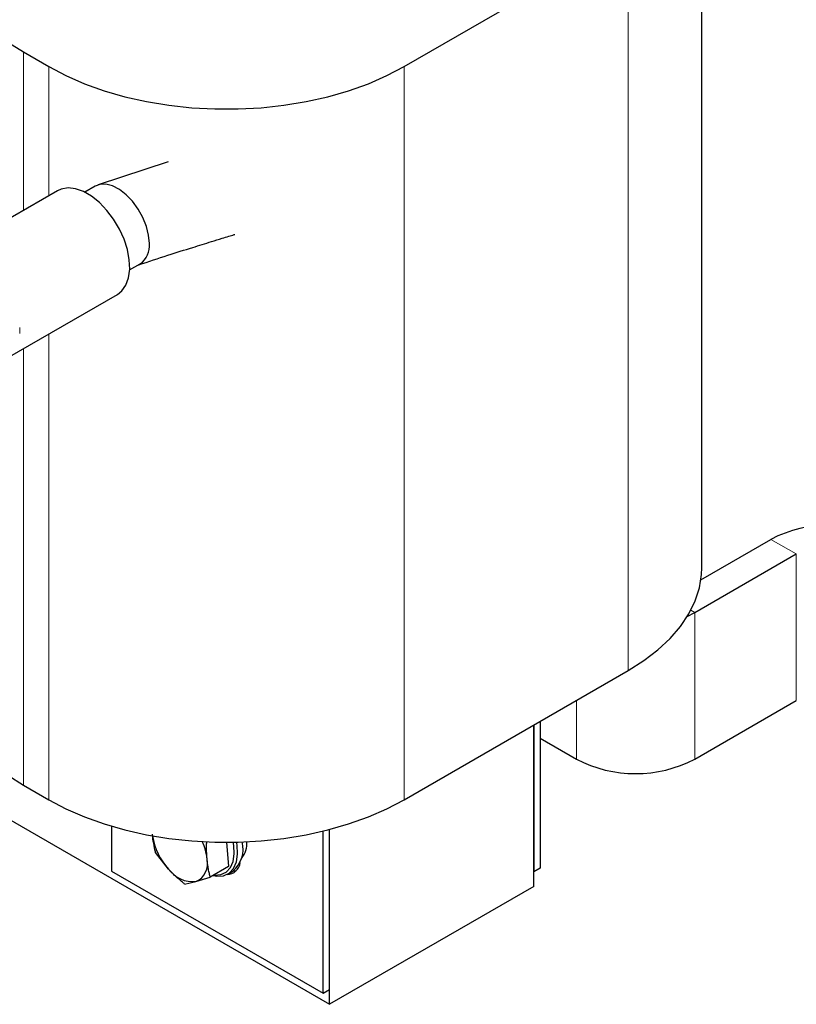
# Paper-space layout 'Blatt2' of a CAD drawing. Header units: millimetres. Extents: x 5 to 418, y 2 to 292.
# Tile 16 of 29: x 268 to 294, y 57 to 90. Entities that reach past the tile are written whole.
import ezdxf

# ---------------------------------------------------------------- set-up
doc = ezdxf.new("R2010")
doc.units = ezdxf.units.MM

psp = doc.layouts.new('Blatt2')

# ---------------------------------------------------------------- linework, layer by layer
at = {"color": 7, "linetype": 'Continuous', "lineweight": 25}
for p, q in [((290.4593, 71.9157), (290.4593, 96.4282)), ((280.5036, 88.6724), (287.999, 92.9993)), ((267.7757, 89.1622), (268.6242, 88.6724)), ((272.6147, 85.4919), (270.2722, 84.7141)), ((270.1781, 84.6719), (269.8284, 84.4701)), ((268.9169, 84.5212), (265.3087, 82.4382)), ((271.3283, 81.8719), (271.6779, 82.0738)), ((267.2398, 78.9344), (270.9167, 81.057)), ((290.4305, 71.5148), (292.7719, 72.8665)), ((290.2264, 70.4172), (293.6205, 72.3766)), ((289.9712, 70.2869), (290.2264, 70.4172)), ((256.4667, 69.7562), (278.0075, 57.321)), ((280.5036, 64.1598), (287.999, 68.4868)), ((290.2264, 65.518), (293.6205, 67.4774)), ((284.8382, 66.6621), (284.8382, 61.7542)), ((284.8382, 61.2642), (284.8382, 66.6621)), ((285.0503, 66.7846), (285.0503, 61.8766)), ((285.0503, 66.2201), (286.2666, 65.518)), ((267.7757, 64.6497), (268.6242, 64.1598)), ((270.7243, 63.2757), (270.7243, 61.7705)), ((277.7954, 57.6885), (277.7954, 63.1127)), ((278.0075, 57.8109), (278.0075, 63.1657)), ((278.0075, 57.321), (278.0075, 63.1657)), ((274.5643, 62.7395), (274.6371, 61.9241)), ((272.6303, 61.8386), (272.1964, 62.3961)), ((274.6371, 61.9241), (274.0242, 61.5702)), ((270.7243, 61.7705), (277.7954, 57.6885)), ((273.5441, 61.4256), (274.0242, 61.5702)), ((274.6073, 61.6753), (274.777, 61.7733)), ((285.0503, 61.8766), (284.8382, 61.7542)), ((273.1676, 61.3408), (273.5441, 61.4256)), ((284.8382, 61.2642), (278.0075, 57.321)), ((277.7954, 57.6885), (278.0075, 57.8109))]:
    psp.add_line(p, q, dxfattribs=at)
at = {"color": 7, "linetype": 'Continuous', "lineweight": 18}
for p, q in [((287.999, 92.9993), (287.999, 68.4868)), ((267.7757, 89.1622), (267.7757, 83.8624)), ((268.6242, 88.6724), (268.6242, 84.3523)), ((280.5036, 88.6724), (280.5036, 64.1598)), ((268.6242, 79.7336), (268.6242, 64.1598)), ((267.7757, 79.2438), (267.7757, 64.6497)), ((293.6205, 72.3766), (292.7719, 72.8665)), ((293.6205, 72.3766), (293.6205, 67.4774)), ((290.0909, 70.4954), (290.2264, 70.4172)), ((290.2264, 70.4172), (290.2264, 65.518)), ((286.2666, 67.4867), (286.2666, 65.518))]:
    psp.add_line(p, q, dxfattribs=at)
at = {"color": 7, "linetype": 'Continuous', "lineweight": 25, "flags": 128}
for points in [[(267.7757, 96.02), (267.253, 95.689), (266.7854, 95.3316), (266.377, 94.9508), (266.0311, 94.5498), (265.7509, 94.1322), (265.5385, 93.7014), (265.396, 93.2611), (265.3244, 92.8151), (265.3244, 92.3672), (265.396, 91.9212), (265.5385, 91.4809), (265.7509, 91.0501), (266.0311, 90.6324), (266.377, 90.2315), (266.7854, 89.8507), (267.253, 89.4932), (267.7757, 89.1622)], [(268.6242, 88.6724), (269.1976, 88.3706), (269.8168, 88.1007), (270.4765, 87.8649), (271.171, 87.6653), (271.8945, 87.5034), (272.6408, 87.3809), (273.4034, 87.2986), (274.176, 87.2572), (274.9519, 87.2572), (275.7245, 87.2986), (276.4871, 87.3809), (277.2334, 87.5034), (277.9569, 87.6653), (278.6514, 87.8649), (279.3111, 88.1007), (279.9302, 88.3706), (280.5036, 88.6724)], [(270.9167, 81.057), (271.0688, 81.1768), (271.2032, 81.3681), (271.2912, 81.6107), (271.3294, 81.8959), (271.3166, 82.2134), (271.2533, 82.5518), (271.1416, 82.8986), (270.9856, 83.2416), (270.791, 83.5682), (270.5649, 83.8666), (270.3153, 84.1261), (270.0513, 84.3372), (269.7824, 84.4924), (269.5184, 84.5861), (269.2688, 84.6148), (269.0426, 84.5775), (268.9169, 84.5212)], [(271.9887, 82.7606), (271.9639, 83.0382), (271.8906, 83.3314), (271.7724, 83.6266), (271.6147, 83.91), (271.4248, 84.1682), (271.2118, 84.3892), (270.9854, 84.5627), (270.7564, 84.6806), (270.5354, 84.7373), (270.3328, 84.7302), (270.1781, 84.6719)], [(287.999, 68.4868), (288.5217, 68.8178), (288.9892, 69.1752), (289.3977, 69.556), (289.7435, 69.957), (290.0238, 70.3747), (290.2361, 70.8055), (290.3787, 71.2457), (290.4503, 71.6917), (290.4593, 71.9157)], [(265.3154, 68.0786), (265.3244, 67.8546), (265.396, 67.4086), (265.5385, 66.9683), (265.7509, 66.5375), (266.0311, 66.1199), (266.377, 65.7189), (266.7854, 65.3381), (267.253, 64.9807), (267.7757, 64.6497)], [(268.6242, 64.1598), (269.1976, 63.8581), (269.8168, 63.5881), (270.4765, 63.3523), (271.171, 63.1527), (271.8945, 62.9909), (272.6408, 62.8683), (273.4034, 62.786), (274.176, 62.7447), (274.9519, 62.7447), (275.7245, 62.786), (276.4871, 62.8683), (277.2334, 62.9909), (277.9569, 63.1527), (278.6514, 63.3523), (279.3111, 63.5881), (279.9302, 63.8581), (280.5036, 64.1598)], [(274.1192, 61.6251), (274.2488, 61.6032), (274.4696, 61.6194), (274.6571, 61.7079), (274.802, 61.8642), (274.897, 62.0806), (274.9374, 62.3461), (274.9211, 62.6474), (274.9051, 62.7435)], [(274.1538, 61.6451), (274.1702, 61.6435), (274.3799, 61.6589), (274.558, 61.7429), (274.6957, 61.8914), (274.786, 62.0969), (274.8243, 62.3492), (274.8089, 62.6354), (274.7908, 62.7413)], [(274.8005, 61.7877), (274.8609, 61.7891), (274.9056, 61.7955)]]:
    psp.add_lwpolyline(points, dxfattribs=at)
at = {"color": 7, "linetype": 'Continuous', "lineweight": 25}
for centre, radius, start, end in [((271.251, 82.6806), 0.742, 305.12687, 6.18531), ((294.7518, 69.0663), 4.285, 62.48054, 117.51946), ((288.2465, 69.3182), 4.285, 242.48054, 297.51946), ((274.1737, 63.2686), 2.104, 188.59815, 222.81617), ((272.0659, 61.9913), 1.8591, 5.90858, 24.48662), ((274.1662, 62.5076), 0.9551, 309.75209, 14.64172), ((274.4066, 62.7192), 0.8442, 322.07505, 2.91189), ((273.2879, 62.0206), 0.6478, 293.298, 14.49305), ((274.5875, 62.1038), 0.4386, 270.19034, 354.12495), ((273.4501, 62.4352), 1.0139, 216.04456, 275.32375)]:
    psp.add_arc(centre, radius, start, end, dxfattribs=at)
at = {"color": 7, "linetype": 'Continuous', "lineweight": 18}
psp.add_arc((265.7692, 79.8517), 1.8849, 356.88145, 3.11855, dxfattribs=at)
at = {"color": 7, "linetype": 'Continuous', "lineweight": 25}
for points, knots in [([(271.6321, 82.0473), (271.9577, 82.1536), (272.5565, 82.349), (273.3664, 82.606), (273.973, 82.7941), (274.3753, 82.9174), (274.6282, 82.9946), (274.7695, 83.0378), (274.8386, 83.0589), (274.8471, 83.0615)], [0, 0, 0, 0, 0.3075497, 0.5655667, 0.7587507, 0.8708492, 0.9374068, 0.9922578, 1, 1, 1, 1]), ([(272.1964, 62.3961), (272.1948, 62.4022), (272.1443, 62.5956), (272.1154, 62.8054), (272.0874, 63.0086)], [0, 0, 0, 0, 0.031485, 1, 1, 1, 1]), ([(273.9151, 62.1827), (273.9057, 62.3484), (273.8949, 62.5388), (273.9044, 62.7378), (273.9056, 62.7636)], [0, 0, 0, 0, 0.870351, 1, 1, 1, 1]), ([(274.0242, 61.5702), (274.0226, 61.5763), (274.0149, 61.6058), (274.0016, 61.659), (273.9851, 61.7305), (273.9699, 61.803), (273.9559, 61.8766), (273.9433, 61.9513), (273.9322, 62.0273), (273.9226, 62.1044), (273.9176, 62.1566), (273.9151, 62.1827)], [0, 0, 0, 0, 0.0314455, 0.151963, 0.2725174, 0.3932005, 0.5139353, 0.6352723, 0.7566769, 0.8782993, 1, 1, 1, 1]), ([(273.1676, 61.3408), (273.1438, 61.3603), (273.0723, 61.4186), (272.9559, 61.5187), (272.8209, 61.6429), (272.7128, 61.7501), (272.6509, 61.8164), (272.6303, 61.8386)], [0, 0, 0, 0, 0.12441281, 0.37344072, 0.6233602, 0.8743097, 1, 1, 1, 1])]:
    psp.add_open_spline(points, degree=3, knots=knots, dxfattribs=at)

doc.saveas('drawing.dxf')
